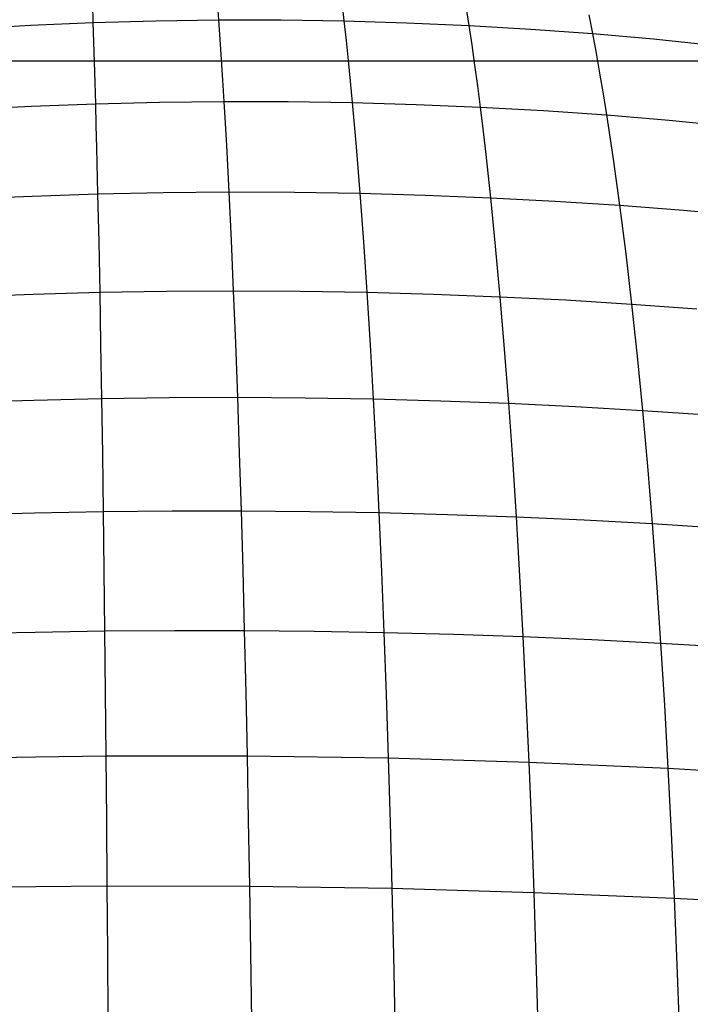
# Model space of a CAD drawing. Extents: x -274 to 274, y -220 to 276.
# Tile 150 of 164: x 198.22 to 200.56, y 222.65 to 226.09. Entities that reach past the tile are written whole.
import ezdxf

# ---------------------------------------------------------------- set-up
doc = ezdxf.new("R2010")
doc.units = 0
doc.layers.add('PREDEFINITO', color=7, linetype='CONTINUOUS')

msp = doc.modelspace()

# ---------------------------------------------------------------- linework, layer by layer
at = {"layer": 'PREDEFINITO'}
for p, q in [((198.9108, 226.1525, 751.2074), (198.9157, 226.0866, 751.2723)), ((198.4754, 226.143, 751.2467), (198.4777, 226.0774, 751.312)), ((199.3461, 226.1493, 751.1536), (199.3537, 226.0832, 751.2182)), ((199.7792, 226.1334, 751.0857), (199.7895, 226.0674, 751.1499)), ((198.4777, 226.0774, 751.312), (198.6965, 226.0836, 751.294)), ((198.6965, 226.0836, 751.294), (198.9157, 226.0866, 751.2723)), ((198.9157, 226.0866, 751.2723), (198.9205, 226.0186, 751.3366)), ((198.9157, 226.0866, 751.2723), (199.1348, 226.0865, 751.247)), ((199.1348, 226.0865, 751.247), (199.3537, 226.0832, 751.2182)), ((200.2078, 226.105, 751.0039), (200.2208, 226.0392, 751.0677)), ((198.042, 226.0557, 751.3369), (198.2594, 226.0681, 751.3263)), ((198.2594, 226.0681, 751.3263), (198.4777, 226.0774, 751.312)), ((198.4777, 226.0774, 751.312), (198.4799, 226.0097, 751.3766)), ((199.3537, 226.0832, 751.2182), (199.3612, 226.0151, 751.2821)), ((199.3537, 226.0832, 751.2182), (199.572, 226.0769, 751.1858)), ((199.572, 226.0769, 751.1858), (199.7895, 226.0674, 751.1499)), ((199.7895, 226.0674, 751.1499), (199.7996, 225.9993, 751.2133)), ((199.7895, 226.0674, 751.1499), (200.0058, 226.0548, 751.1105)), ((200.0058, 226.0548, 751.1105), (200.2208, 226.0392, 751.0677)), ((198.9205, 226.0186, 751.3366), (198.9252, 225.9485, 751.4001)), ((199.3612, 226.0151, 751.2821), (199.3685, 225.9448, 751.3452)), ((200.2208, 226.0392, 751.0677), (200.2335, 225.9713, 751.1308)), ((200.2208, 226.0392, 751.0677), (200.4339, 226.0204, 751.0215)), ((200.4339, 226.0204, 751.0215), (200.6451, 225.9985, 750.972)), ((198.4799, 226.0097, 751.3766), (198.482, 225.94, 751.4404)), ((199.7996, 225.9993, 751.2133), (199.8095, 225.9291, 751.2762)), ((198.9252, 225.9485, 751.4001), (198.9299, 225.8764, 751.4629)), ((200.2335, 225.9713, 751.1308), (200.246, 225.9013, 751.1932)), ((197.3964, 225.9438, 1), (211.4752, 225.9438, 1)), ((198.482, 225.94, 751.4404), (198.4841, 225.8682, 751.5035)), ((199.3685, 225.9448, 751.3452), (199.3757, 225.8726, 751.4077)), ((199.8095, 225.9291, 751.2762), (199.8192, 225.8568, 751.3383)), ((200.246, 225.9013, 751.1932), (200.2582, 225.8293, 751.2549)), ((198.4841, 225.8682, 751.5035), (198.4861, 225.7944, 751.5659)), ((198.9299, 225.8764, 751.4629), (198.9344, 225.8023, 751.525)), ((199.3757, 225.8726, 751.4077), (199.3827, 225.7983, 751.4695)), ((199.8192, 225.8568, 751.3383), (199.8287, 225.7826, 751.3997)), ((200.2582, 225.8293, 751.2549), (200.2702, 225.7553, 751.3159)), ((198.0402, 225.7747, 751.5919), (198.2627, 225.7861, 751.5808)), ((198.2627, 225.7861, 751.5808), (198.4861, 225.7944, 751.5659)), ((198.4861, 225.7944, 751.5659), (198.7101, 225.7998, 751.5473)), ((198.4861, 225.7944, 751.5659), (198.4881, 225.7187, 751.6276)), ((198.7101, 225.7998, 751.5473), (198.9344, 225.8023, 751.525)), ((198.9344, 225.8023, 751.525), (198.9388, 225.7262, 751.5864)), ((198.9344, 225.8023, 751.525), (199.1587, 225.8017, 751.4991)), ((199.1587, 225.8017, 751.4991), (199.3827, 225.7983, 751.4695)), ((199.3827, 225.7983, 751.4695), (199.3896, 225.7221, 751.5306)), ((199.3827, 225.7983, 751.4695), (199.6062, 225.7919, 751.4364)), ((199.6062, 225.7919, 751.4364), (199.8287, 225.7826, 751.3997)), ((199.8287, 225.7826, 751.3997), (199.8381, 225.7064, 751.4604)), ((199.8287, 225.7826, 751.3997), (200.0502, 225.7704, 751.3595)), ((200.0502, 225.7704, 751.3595), (200.2702, 225.7553, 751.3159)), ((200.2702, 225.7553, 751.3159), (200.282, 225.6793, 751.3762)), ((200.2702, 225.7553, 751.3159), (200.4885, 225.7372, 751.2688)), ((198.4881, 225.7187, 751.6276), (198.4901, 225.641, 751.6885)), ((198.9388, 225.7262, 751.5864), (198.9432, 225.6482, 751.6471)), ((199.3896, 225.7221, 751.5306), (199.3963, 225.644, 751.5909)), ((199.8381, 225.7064, 751.4604), (199.8472, 225.6283, 751.5204)), ((200.4885, 225.7372, 751.2688), (200.7048, 225.7162, 751.2184)), ((200.282, 225.6793, 751.3762), (200.2935, 225.6014, 751.4358)), ((198.4901, 225.641, 751.6885), (198.4939, 225.4801, 751.8082)), ((198.9432, 225.6482, 751.6471), (198.9516, 225.4866, 751.7662)), ((199.3963, 225.644, 751.5909), (199.4094, 225.4821, 751.7094)), ((199.8472, 225.6283, 751.5204), (199.8649, 225.4665, 751.6382)), ((200.2935, 225.6014, 751.4358), (200.3158, 225.4401, 751.5528)), ((198.0386, 225.4624, 751.835), (198.2658, 225.4726, 751.8235)), ((198.2658, 225.4726, 751.8235), (198.4939, 225.4801, 751.8082)), ((198.4939, 225.4801, 751.8082), (198.7226, 225.4847, 751.789)), ((198.4939, 225.4801, 751.8082), (198.4975, 225.3118, 751.9247)), ((198.7226, 225.4847, 751.789), (198.9516, 225.4866, 751.7662)), ((198.9516, 225.4866, 751.7662), (198.9597, 225.3177, 751.8822)), ((198.9516, 225.4866, 751.7662), (199.1806, 225.4857, 751.7396)), ((199.1806, 225.4857, 751.7396), (199.4094, 225.4821, 751.7094)), ((199.4094, 225.4821, 751.7094), (199.4219, 225.3129, 751.8249)), ((199.4094, 225.4821, 751.7094), (199.6376, 225.4757, 751.6756)), ((199.6376, 225.4757, 751.6756), (199.8649, 225.4665, 751.6382)), ((199.8649, 225.4665, 751.6382), (199.8818, 225.2975, 751.753)), ((199.8649, 225.4665, 751.6382), (200.0911, 225.4547, 751.5972)), ((200.0911, 225.4547, 751.5972), (200.3158, 225.4401, 751.5528)), ((200.3158, 225.4401, 751.5528), (200.3371, 225.2714, 751.6669)), ((200.3158, 225.4401, 751.5528), (200.5388, 225.4227, 751.5049)), ((200.5388, 225.4227, 751.5049), (200.7598, 225.4026, 751.4536)), ((198.4975, 225.3118, 751.9247), (198.501, 225.1367, 752.0383)), ((198.9597, 225.3177, 751.8822), (198.9673, 225.1419, 751.9953)), ((199.4219, 225.3129, 751.8249), (199.4338, 225.1368, 751.9374)), ((199.8818, 225.2975, 751.753), (199.8979, 225.1215, 751.8649)), ((200.3371, 225.2714, 751.6669), (200.3575, 225.0959, 751.7781)), ((198.037, 225.121, 752.066), (198.2686, 225.1301, 752.054)), ((198.2686, 225.1301, 752.054), (198.501, 225.1367, 752.0383)), ((198.501, 225.1367, 752.0383), (198.734, 225.1406, 752.0187)), ((198.501, 225.1367, 752.0383), (198.5043, 224.9548, 752.1486)), ((198.734, 225.1406, 752.0187), (198.9673, 225.1419, 751.9953)), ((198.9673, 225.1419, 751.9953), (198.9746, 224.9594, 752.1052)), ((198.9673, 225.1419, 751.9953), (199.2007, 225.1407, 751.9682)), ((199.2007, 225.1407, 751.9682), (199.4338, 225.1368, 751.9374)), ((199.4338, 225.1368, 751.9374), (199.4451, 224.9541, 752.0468)), ((199.4338, 225.1368, 751.9374), (199.6663, 225.1304, 751.9029)), ((199.6663, 225.1304, 751.9029), (199.8979, 225.1215, 751.8649)), ((199.8979, 225.1215, 751.8649), (199.9133, 224.9388, 751.9737)), ((199.8979, 225.1215, 751.8649), (200.1284, 225.11, 751.8232)), ((200.1284, 225.11, 751.8232), (200.3575, 225.0959, 751.7781)), ((200.3575, 225.0959, 751.7781), (200.3768, 224.9137, 751.8862)), ((200.3575, 225.0959, 751.7781), (200.5848, 225.0793, 751.7294)), ((198.5043, 224.9548, 752.1486), (198.5074, 224.7666, 752.2558)), ((198.9746, 224.9594, 752.1052), (198.9816, 224.7706, 752.212)), ((199.4451, 224.9541, 752.0468), (199.4558, 224.7649, 752.1531)), ((199.9133, 224.9388, 751.9737), (199.9278, 224.7498, 752.0794)), ((200.3768, 224.9137, 751.8862), (200.3951, 224.7251, 751.9912)), ((198.0356, 224.7529, 752.2842), (198.2711, 224.7609, 752.272)), ((198.2711, 224.7609, 752.272), (198.5074, 224.7666, 752.2558)), ((198.5074, 224.7666, 752.2558), (198.7443, 224.7698, 752.2358)), ((198.5074, 224.7666, 752.2558), (198.5104, 224.5723, 752.3598)), ((198.7443, 224.7698, 752.2358), (198.9816, 224.7706, 752.212)), ((198.9816, 224.7706, 752.212), (198.9881, 224.5756, 752.3156)), ((198.9816, 224.7706, 752.212), (199.2188, 224.7689, 752.1844)), ((199.2188, 224.7689, 752.1844), (199.4558, 224.7649, 752.1531)), ((199.4558, 224.7649, 752.1531), (199.466, 224.5697, 752.2562)), ((199.4558, 224.7649, 752.1531), (199.6923, 224.7585, 752.1181)), ((199.6923, 224.7585, 752.1181), (199.9278, 224.7498, 752.0794)), ((199.9278, 224.7498, 752.0794), (199.9416, 224.5547, 752.182)), ((199.9278, 224.7498, 752.0794), (200.1622, 224.7386, 752.0371)), ((200.1622, 224.7386, 752.0371), (200.3951, 224.7251, 751.9912)), ((200.3951, 224.7251, 751.9912), (200.4125, 224.5305, 752.0932)), ((200.3951, 224.7251, 751.9912), (200.6263, 224.7092, 751.9419)), ((198.9881, 224.5756, 752.3156), (198.9943, 224.3749, 752.4159)), ((198.5104, 224.5723, 752.3598), (198.5132, 224.3722, 752.4604)), ((199.466, 224.5697, 752.2562), (199.4756, 224.3687, 752.3561)), ((199.9416, 224.5547, 752.182), (199.9546, 224.3538, 752.2813)), ((200.4125, 224.5305, 752.0932), (200.4289, 224.3301, 752.192)), ((198.0344, 224.3605, 752.4894), (198.2734, 224.3675, 752.4769)), ((198.2734, 224.3675, 752.4769), (198.5132, 224.3722, 752.4604)), ((198.5132, 224.3722, 752.4604), (198.7536, 224.3746, 752.4401)), ((198.5132, 224.3722, 752.4604), (198.5158, 224.1666, 752.5578)), ((198.7536, 224.3746, 752.4401), (198.9943, 224.3749, 752.4159)), ((198.9943, 224.3749, 752.4159), (199.0002, 224.1687, 752.5129)), ((198.9943, 224.3749, 752.4159), (199.2351, 224.3729, 752.3879)), ((199.2351, 224.3729, 752.3879), (199.4756, 224.3687, 752.3561)), ((199.4756, 224.3687, 752.3561), (199.4846, 224.1623, 752.4527)), ((199.4756, 224.3687, 752.3561), (199.7155, 224.3624, 752.3206)), ((199.7155, 224.3624, 752.3206), (199.9546, 224.3538, 752.2813)), ((199.9546, 224.3538, 752.2813), (199.9668, 224.1475, 752.3775)), ((199.9546, 224.3538, 752.2813), (200.1924, 224.343, 752.2384)), ((200.1924, 224.343, 752.2384), (200.4289, 224.3301, 752.192)), ((200.4289, 224.3301, 752.192), (200.4442, 224.1242, 752.2875)), ((200.4289, 224.3301, 752.192), (200.6635, 224.315, 752.1419)), ((198.5158, 224.1666, 752.5578), (198.5183, 223.9558, 752.6517)), ((199.0002, 224.1687, 752.5129), (199.0056, 223.9573, 752.6066)), ((199.4846, 224.1623, 752.4527), (199.493, 223.9506, 752.546)), ((199.9668, 224.1475, 752.3775), (199.9782, 223.9359, 752.4703)), ((200.4442, 224.1242, 752.2875), (200.4586, 223.9132, 752.3798)), ((198.2754, 223.952, 752.6684), (198.5183, 223.9558, 752.6517)), ((198.5183, 223.9558, 752.6517), (198.7618, 223.9576, 752.6311)), ((198.5183, 223.9558, 752.6517), (198.5206, 223.7402, 752.7423)), ((198.7618, 223.9576, 752.6311), (199.0056, 223.9573, 752.6066)), ((199.0056, 223.9573, 752.6066), (199.0107, 223.741, 752.6968)), ((199.0056, 223.9573, 752.6066), (199.2495, 223.955, 752.5782)), ((199.2495, 223.955, 752.5782), (199.493, 223.9506, 752.546)), ((198.0334, 223.9462, 752.6811), (198.2754, 223.952, 752.6684)), ((199.493, 223.9506, 752.546), (199.5009, 223.7341, 752.6359)), ((199.493, 223.9506, 752.546), (199.736, 223.9443, 752.51)), ((199.736, 223.9443, 752.51), (199.9782, 223.9359, 752.4703)), ((199.9782, 223.9359, 752.4703), (199.9888, 223.7195, 752.5598)), ((199.9782, 223.9359, 752.4703), (200.2191, 223.9256, 752.4269)), ((200.2191, 223.9256, 752.4269), (200.4586, 223.9132, 752.3798)), ((200.4586, 223.9132, 752.3798), (200.472, 223.6973, 752.4688)), ((200.4586, 223.9132, 752.3798), (200.6963, 223.8989, 752.3291)), ((198.5206, 223.7402, 752.7423), (198.5227, 223.52, 752.8293)), ((199.0107, 223.741, 752.6968), (199.0154, 223.5202, 752.7837)), ((199.5009, 223.7341, 752.6359), (199.5081, 223.513, 752.7224)), ((199.9888, 223.7195, 752.5598), (199.9986, 223.4986, 752.6459)), ((200.472, 223.6973, 752.4688), (200.4844, 223.4769, 752.5544)), ((198.0326, 223.5123, 752.859), (198.2772, 223.5171, 752.8462)), ((198.2772, 223.5171, 752.8462), (198.5227, 223.52, 752.8293)), ((198.5227, 223.52, 752.8293), (199.0154, 223.5202, 752.7837)), ((198.5227, 223.52, 752.8293), (198.5247, 223.2955, 752.9128)), ((199.0154, 223.5202, 752.7837), (199.0197, 223.295, 752.867)), ((199.0154, 223.5202, 752.7837), (199.5081, 223.513, 752.7224)), ((199.5081, 223.513, 752.7224), (199.5148, 223.2876, 752.8054)), ((199.5081, 223.513, 752.7224), (199.9986, 223.4986, 752.6459)), ((199.9986, 223.4986, 752.6459), (200.0077, 223.2733, 752.7285)), ((199.9986, 223.4986, 752.6459), (200.4844, 223.4769, 752.5544)), ((200.4844, 223.4769, 752.5544), (200.4958, 223.2522, 752.6366)), ((200.4844, 223.4769, 752.5544), (200.7247, 223.4633, 752.5031)), ((198.5247, 223.2955, 752.9128), (198.5265, 223.067, 752.9927)), ((199.0197, 223.295, 752.867), (199.0237, 223.0659, 752.9467)), ((199.5148, 223.2876, 752.8054), (199.5209, 223.0583, 752.8849)), ((200.0077, 223.2733, 752.7285), (200.0159, 223.0441, 752.8077)), ((200.4958, 223.2522, 752.6366), (200.5062, 223.0235, 752.7153)), ((198.0319, 223.0614, 753.0226), (198.2787, 223.065, 753.0097)), ((198.2787, 223.065, 753.0097), (198.5265, 223.067, 752.9927)), ((198.5265, 223.067, 752.9927), (198.5281, 222.8348, 753.069)), ((198.5265, 223.067, 752.9927), (199.0237, 223.0659, 752.9467)), ((199.0237, 223.0659, 752.9467), (199.0273, 222.8331, 753.0229)), ((199.0237, 223.0659, 752.9467), (199.5209, 223.0583, 752.8849)), ((199.5209, 223.0583, 752.8849), (199.5265, 222.8253, 752.9608)), ((199.5209, 223.0583, 752.8849), (200.0159, 223.0441, 752.8077)), ((200.0159, 223.0441, 752.8077), (200.0234, 222.8112, 752.8833)), ((200.0159, 223.0441, 752.8077), (200.5062, 223.0235, 752.7153)), ((200.5062, 223.0235, 752.7153), (200.5156, 222.7911, 752.7905)), ((200.5062, 223.0235, 752.7153), (200.7487, 223.0107, 752.6636)), ((198.5281, 222.8348, 753.069), (198.5296, 222.5993, 753.1417)), ((199.0273, 222.8331, 753.0229), (199.0305, 222.597, 753.0954)), ((199.5265, 222.8253, 752.9608), (199.5314, 222.5889, 753.0332)), ((200.0234, 222.8112, 752.8833), (200.0301, 222.575, 752.9553)), ((200.5156, 222.7911, 752.7905), (200.524, 222.5554, 752.8622))]:
    msp.add_line(p, q, dxfattribs=at)
at = {"layer": 'PREDEFINITO', "extrusion": (0.140503, 0.153332, 0.978135)}
msp.add_circle((1.9195, -134.262, 795.2989), 7, dxfattribs=at)
at = {"layer": 'PREDEFINITO', "extrusion": (0.011051, 0.01206, -0.999866)}
msp.add_arc((-204.4815, 225.8689, 3.9841), 9.564, 312.88743, 132.12118, dxfattribs=at)
at = {"layer": 'PREDEFINITO', "extrusion": (-0.004187, -0.004272, 0.999982)}
msp.add_arc((204.5265, 225.931, -1.5265), 9.2802, 47.94883, 227.04905, dxfattribs=at)
at = {"layer": 'PREDEFINITO', "extrusion": (-0.008284, -0.009039, 0.999925)}
msp.add_arc((204.1676, 225.5311, 0.5202), 9.5697, 47.91468, 227.08099, dxfattribs=at)
at = {"layer": 'PREDEFINITO', "extrusion": (0.002889, 0.003384, -0.99999)}
msp.add_arc((-204.1293, 225.4947, -3.4258), 9.357, 312.96915, 132.03142, dxfattribs=at)
at = {"layer": 'PREDEFINITO', "extrusion": (-2.65019e-16, -4.39465e-16, -1)}
msp.add_arc((-204.1457, 225.5114, -5), 8.8283, 313.00779, 131.99225, dxfattribs=at)
at = {"layer": 'PREDEFINITO'}
for centre, radius, start, end in [((204.3399, 225.7094, 2.5), 9.5877, 48.02367, 226.97579), ((204.4912, 225.893), 8.5751, 48.00135, 226.99757)]:
    msp.add_arc(centre, radius, start, end, dxfattribs=at)
at = {"layer": 'PREDEFINITO', "extrusion": (-0.092966, 0.639263, -0.763348)}
msp.add_arc((-228.5192, 628.2698, -445.7924), 5.7947, 64.94518, 139.8673, dxfattribs=at)

doc.saveas('drawing.dxf')
